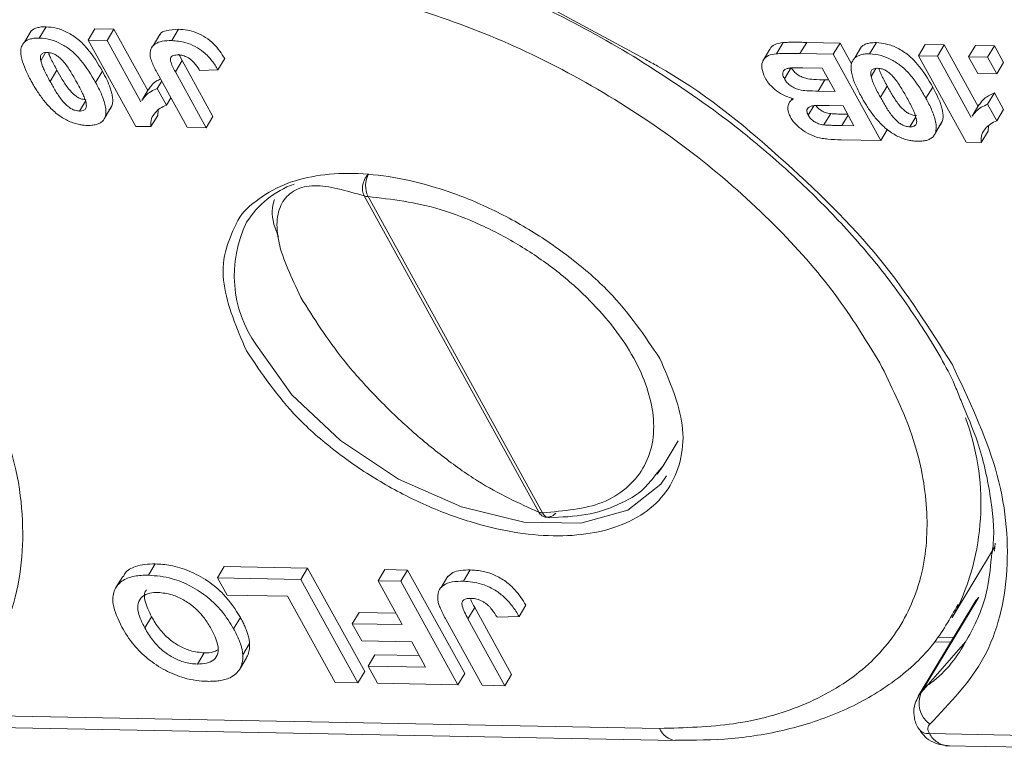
# Model space of a CAD drawing. Header units: millimetres. Extents: x 2698 to 3057, y -367 to -114.
# Tile 49 of 63: x 2945 to 2955, y -177 to -170. Entities that reach past the tile are written whole.
import ezdxf

# ---------------------------------------------------------------- set-up
doc = ezdxf.new("R2010")
doc.units = ezdxf.units.MM

msp = doc.modelspace()

# ---------------------------------------------------------------- linework, layer by layer
at = {"color": 7, "linetype": 'Continuous', "lineweight": 15}
for p, q in [((2951.4093, -170.2429), (2950.2375, -169.6068)), ((2945.2969, -169.9562), (2945.2294, -170.068)), ((2945.376, -170.0281), (2945.4435, -169.9162)), ((2945.8624, -170.0482), (2945.9299, -169.9364)), ((2946.1183, -169.9399), (2945.9299, -169.9364)), ((2946.0508, -170.0518), (2946.1183, -169.9399)), ((2946.4554, -170.5505), (2946.1183, -169.9399)), ((2946.6935, -170.0532), (2946.7609, -169.9413)), ((2946.3361, -170.906), (2945.8624, -170.0482)), ((2945.8624, -170.0482), (2946.0508, -170.0518)), ((2946.0508, -170.0518), (2946.388, -170.6625)), ((2946.5749, -169.9938), (2946.5075, -170.1057)), ((2952.6454, -170.1389), (2952.5779, -170.2508)), ((2952.7095, -170.1843), (2952.777, -170.0724)), ((2953.0112, -170.0711), (2952.9437, -170.183)), ((2953.3428, -170.0774), (2953.0112, -170.0711)), ((2953.2753, -170.1893), (2953.3428, -170.0774)), ((2953.4572, -170.2846), (2953.3428, -170.0774)), ((2953.5575, -170.1133), (2953.49, -170.2252)), ((2953.6366, -170.1853), (2953.7041, -170.0734)), ((2954.123, -170.2054), (2954.1905, -170.0935)), ((2954.3789, -170.0971), (2954.1905, -170.0935)), ((2954.3114, -170.209), (2954.3789, -170.0971)), ((2954.7161, -170.7077), (2954.3789, -170.0971)), ((2954.6223, -170.2149), (2954.6897, -170.103)), ((2954.8781, -170.1066), (2954.6897, -170.103)), ((2954.8106, -170.2185), (2954.8781, -170.1066)), ((2954.9692, -170.2716), (2954.8781, -170.1066)), ((2945.3905, -170.2531), (2945.439, -170.1728)), ((2946.7297, -170.3641), (2946.7971, -170.2523)), ((2946.7971, -170.2523), (2946.7652, -170.1884)), ((2947.1037, -170.8074), (2946.7971, -170.2523)), ((2947.154, -170.3448), (2947.2214, -170.233)), ((2953.2753, -170.1893), (2952.9437, -170.183)), ((2953.2753, -170.1893), (2953.749, -171.047)), ((2954.5967, -171.0632), (2954.123, -170.2054)), ((2954.123, -170.2054), (2954.3114, -170.209)), ((2954.3114, -170.209), (2954.6486, -170.8196)), ((2954.6223, -170.2149), (2954.8106, -170.2185)), ((2954.7133, -170.3798), (2954.6223, -170.2149)), ((2954.8106, -170.2185), (2954.9017, -170.3834)), ((2945.4838, -170.4596), (2945.5513, -170.3478)), ((2947.154, -170.3448), (2946.9716, -170.3522)), ((2952.7888, -170.4333), (2952.8562, -170.3215)), ((2952.9736, -170.325), (2953.1659, -170.3286)), ((2953.1659, -170.3286), (2953.2934, -170.5596)), ((2953.6512, -170.4103), (2953.6996, -170.33)), ((2954.9017, -170.3834), (2954.9692, -170.2716)), ((2946.0043, -170.3581), (2945.9369, -170.4699)), ((2946.8478, -170.9157), (2946.5493, -170.375)), ((2946.7297, -170.3641), (2947.0362, -170.9193)), ((2953.1256, -170.5564), (2953.1931, -170.4445)), ((2953.2303, -170.4452), (2953.1931, -170.4445)), ((2954.9017, -170.3834), (2954.7133, -170.3798)), ((2946.4643, -170.5359), (2946.3968, -170.6477)), ((2946.5505, -170.5292), (2946.5943, -170.4566)), ((2946.5505, -170.5292), (2946.6416, -170.6942)), ((2953.7444, -170.6168), (2953.8119, -170.5049)), ((2954.2649, -170.5152), (2954.1975, -170.6271)), ((2946.6416, -170.6942), (2946.6854, -170.6216)), ((2952.8666, -170.6272), (2952.845, -170.6631)), ((2953.2934, -170.5596), (2953.1256, -170.5564)), ((2954.8112, -170.6864), (2954.8786, -170.5745)), ((2954.9697, -170.7395), (2954.8786, -170.5745)), ((2945.7768, -170.7539), (2945.836, -170.6556)), ((2946.0309, -170.814), (2946.0984, -170.7021)), ((2946.5546, -170.797), (2946.5605, -170.7427)), ((2952.8344, -170.6806), (2952.831, -170.6862)), ((2953.0259, -170.7952), (2953.083, -170.7005)), ((2953.236, -170.6999), (2953.3724, -170.7025)), ((2953.3724, -170.7025), (2953.4817, -170.9005)), ((2954.7249, -170.693), (2954.6574, -170.8049)), ((2954.8112, -170.6864), (2954.9022, -170.8513)), ((2954.9022, -170.8513), (2954.9697, -170.7395)), ((2946.5546, -170.797), (2946.4872, -170.9089)), ((2947.0362, -170.9193), (2947.1037, -170.8074)), ((2953.1828, -170.8919), (2953.2502, -170.78)), ((2953.3622, -170.8982), (2953.4239, -170.7959)), ((2954.0374, -170.9111), (2954.0966, -170.8128)), ((2946.3361, -170.906), (2946.4872, -170.9089)), ((2947.0362, -170.9193), (2946.8478, -170.9157)), ((2953.4817, -170.9005), (2953.3622, -170.8982)), ((2953.749, -171.047), (2953.8165, -170.9352)), ((2954.2915, -170.9711), (2954.359, -170.8593)), ((2954.8153, -170.9542), (2954.8211, -170.8999)), ((2954.8153, -170.9542), (2954.7478, -171.066)), ((2953.749, -171.047), (2953.3544, -171.0395)), ((2954.5967, -171.0632), (2954.7478, -171.066)), ((2948.6086, -171.5975), (2950.3453, -174.7424)), ((2948.647, -171.6042), (2950.3836, -174.7491)), ((2951.5821, -174.2833), (2951.7332, -174.0328)), ((2951.5106, -174.3674), (2951.5821, -174.2833)), ((2951.5821, -174.2833), (2951.5245, -174.3663)), ((2954.8864, -175.0497), (2954.8807, -175.1287)), ((2954.4578, -175.7888), (2954.878, -175.0921)), ((2946.4619, -175.3689), (2946.5294, -175.257)), ((2947.1491, -175.395), (2947.2165, -175.2831)), ((2948.0454, -175.2989), (2947.2165, -175.2831)), ((2947.9779, -175.4108), (2948.0454, -175.2989)), ((2948.6138, -176.3282), (2948.0454, -175.2989)), ((2948.7465, -175.4254), (2948.814, -175.3135)), ((2949.0401, -175.3178), (2948.814, -175.3135)), ((2948.9726, -175.4297), (2949.0401, -175.3178)), ((2949.6085, -176.3471), (2949.0401, -175.3178)), ((2949.5969, -175.4285), (2949.6643, -175.3166)), ((2946.2063, -175.3812), (2946.1389, -175.493)), ((2947.1491, -175.395), (2947.9779, -175.4108)), ((2947.2438, -175.5665), (2947.1491, -175.395)), ((2947.9779, -175.4108), (2948.5463, -176.4401)), ((2948.7465, -175.4254), (2948.9726, -175.4297)), ((2948.987, -175.8609), (2948.7465, -175.4254)), ((2948.9726, -175.4297), (2949.541, -176.459)), ((2949.4411, -175.3796), (2949.3737, -175.4915)), ((2947.8466, -175.578), (2947.2438, -175.5665)), ((2948.3203, -176.4358), (2947.8466, -175.578)), ((2954.6942, -175.6216), (2954.1207, -176.5724)), ((2954.1512, -176.5373), (2954.7246, -175.5865)), ((2954.7246, -175.5865), (2954.6942, -175.6216)), ((2949.6403, -175.8017), (2949.7078, -175.6898)), ((2950.0757, -176.356), (2949.7078, -175.6898)), ((2950.1494, -175.7785), (2950.2169, -175.6667)), ((2954.5187, -175.6798), (2954.4578, -175.7888)), ((2946.4255, -175.8939), (2946.4929, -175.7821)), ((2947.3093, -175.9012), (2947.3767, -175.7893)), ((2948.4897, -175.8514), (2948.5572, -175.7395)), ((2948.9239, -175.7465), (2948.5572, -175.7395)), ((2949.7821, -176.4636), (2949.4238, -175.8147)), ((2949.6403, -175.8017), (2950.0082, -176.4679)), ((2950.1494, -175.7785), (2949.9307, -175.7874)), ((2948.5844, -176.023), (2948.4897, -175.8514)), ((2948.4897, -175.8514), (2948.987, -175.8609)), ((2949.0817, -176.0324), (2948.5844, -176.023)), ((2949.2202, -176.2831), (2949.0817, -176.0324)), ((2954.2818, -176.0304), (2954.4457, -176.0336)), ((2954.4737, -175.9872), (2954.3112, -175.9841)), ((2947.4012, -176.1618), (2947.4687, -176.05)), ((2946.9506, -176.253), (2947.0181, -176.1412)), ((2947.3701, -176.3022), (2947.4376, -176.1903)), ((2948.6475, -176.2722), (2948.715, -176.1604)), ((2949.1571, -176.1688), (2948.715, -176.1604)), ((2948.7422, -176.4438), (2948.6475, -176.2722)), ((2948.6475, -176.2722), (2949.2202, -176.2831)), ((2948.5463, -176.4401), (2948.6138, -176.3282)), ((2949.541, -176.459), (2949.6085, -176.3471)), ((2950.0082, -176.4679), (2950.0757, -176.356)), ((2948.5463, -176.4401), (2948.3203, -176.4358)), ((2949.541, -176.459), (2948.7422, -176.4438)), ((2950.0082, -176.4679), (2949.7821, -176.4636)), ((2951.5463, -176.8933), (2944.4355, -176.758)), ((2944.5946, -176.8782), (2951.7073, -177.0135)), ((2961.3422, -177.0796), (2954.2314, -176.9443)), ((2954.3906, -177.0646), (2961.5033, -177.1999))]:
    msp.add_line(p, q, dxfattribs=at)
at = {"color": 7, "linetype": 'Continuous', "lineweight": 15, "flags": 128}
for points in [[(2951.6165, -174.3811), (2951.5597, -174.4633), (2951.231, -174.7226), (2950.7643, -174.8521), (2950.1973, -174.8413), (2949.5761, -174.6911), (2948.951, -174.4136), (2948.3726, -174.0314), (2947.8877, -173.5754), (2947.5357, -173.0825)], [(2954.5958, -176.0246), (2954.5913, -176.0322), (2954.1512, -176.5373)], [(2954.1203, -176.5731), (2954.1308, -176.5579), (2954.1512, -176.5373)]]:
    msp.add_lwpolyline(points, dxfattribs=at)
at = {"color": 7, "linetype": 'Continuous', "lineweight": 15}
for centre, radius, start, end in [((2948.8711, -171.4969), 0.2485, 151.4259, 205.59312), ((2948.2346, -172.3664), 0.9437, 109.96593, 147.54679), ((2948.6475, -171.4884), 0.1159, 250.39114, 269.73847), ((2948.5225, -172.3887), 1.2063, 154.00347, 215.10897), ((2952.3049, -174.6558), 2.4392, 335.17596, 20.45373), ((2950.3841, -174.6333), 0.1159, 250.39114, 269.73847), ((2950.4559, -174.7193), 0.0782, 202.41862, 265.263), ((2954.379, -176.6429), 0.2511, 155.14041, 235.61633), ((2951.7318, -176.8132), 0.202, 203.35098, 262.47851), ((2954.2219, -176.8239), 0.1208, 214.72465, 274.52203)]:
    msp.add_arc(centre, radius, start, end, dxfattribs=at)
for points, knots in [([(2947.4413, -169.4593), (2947.7068, -169.4763), (2948.2539, -169.5113), (2949.1592, -169.7331), (2950.1094, -170.0905), (2951.055, -170.5869), (2951.9353, -171.1917), (2952.6948, -171.8653), (2953.3135, -172.5625), (2953.5997, -173.0301), (2953.7387, -173.257)], [0, 0, 0, 0, 0.116516, 0.240011, 0.368641, 0.5, 0.631359, 0.759989, 0.883484, 1, 1, 1, 1]), ([(2950.2387, -169.6614), (2950.3002, -169.6882), (2950.6564, -169.8434), (2950.9999, -170.0429), (2951.2841, -170.2079)], [0, 0, 0, 0, 0.172587, 1, 1, 1, 1]), ([(2945.4435, -169.9162), (2945.4327, -169.9163), (2945.4111, -169.9163), (2945.3765, -169.92), (2945.341, -169.9288), (2945.3129, -169.9416), (2945.3014, -169.9533), (2945.2979, -169.9569)], [0, 0, 0, 0, 0.181274, 0.363619, 0.620318, 0.884712, 1, 1, 1, 1]), ([(2946.0043, -170.3581), (2945.9591, -170.2809), (2945.8956, -170.1726), (2945.7671, -170.0395), (2945.6588, -169.9691), (2945.5444, -169.9244), (2945.477, -169.9189), (2945.4435, -169.9162)], [0, 0, 0, 0, 0.392565, 0.550331, 0.709672, 0.855834, 1, 1, 1, 1]), ([(2946.7609, -169.9413), (2946.719, -169.9434), (2946.6481, -169.9469), (2946.5877, -169.9722), (2946.5771, -169.9929), (2946.5762, -169.9945)], [0, 0, 0, 0, 0.571961, 0.966852, 1, 1, 1, 1]), ([(2947.2214, -170.233), (2947.1893, -170.182), (2947.1414, -170.1061), (2947.0324, -170.0188), (2946.9403, -169.9722), (2946.8466, -169.9462), (2946.7899, -169.9429), (2946.7609, -169.9413)], [0, 0, 0, 0, 0.338888, 0.504857, 0.671216, 0.832562, 1, 1, 1, 1]), ([(2945.2008, -170.111), (2945.2058, -170.1002), (2945.2161, -170.0783), (2945.2441, -170.0545), (2945.2797, -170.0383), (2945.3153, -170.0309), (2945.3481, -170.0281), (2945.3667, -170.0281), (2945.376, -170.0281)], [0, 0, 0, 0, 0.198198, 0.402912, 0.587132, 0.777233, 0.888271, 1, 1, 1, 1]), ([(2945.376, -170.0281), (2945.4143, -170.0315), (2945.4847, -170.0378), (2945.5956, -170.0842), (2945.7011, -170.1524), (2945.8282, -170.2843), (2945.8928, -170.3948), (2945.9369, -170.4699)], [0, 0, 0, 0, 0.163658, 0.30077, 0.437488, 0.617131, 1, 1, 1, 1]), ([(2946.4806, -170.2123), (2946.4798, -170.1869), (2946.4782, -170.136), (2946.5234, -170.0833), (2946.598, -170.0552), (2946.6606, -170.0539), (2946.6935, -170.0532)], [0, 0, 0, 0, 0.250131, 0.500424, 0.737579, 1, 1, 1, 1]), ([(2946.6935, -170.0532), (2946.7395, -170.0568), (2946.8146, -170.0628), (2946.928, -170.109), (2947.0205, -170.1714), (2947.0987, -170.2537), (2947.1354, -170.3142), (2947.154, -170.3448)], [0, 0, 0, 0, 0.260797, 0.425867, 0.59129, 0.792805, 1, 1, 1, 1]), ([(2945.2954, -170.456), (2945.2753, -170.4179), (2945.2365, -170.344), (2945.1978, -170.2363), (2945.1872, -170.1576), (2945.1981, -170.1201), (2945.2008, -170.111)], [0, 0, 0, 0, 0.315332, 0.60954, 0.905311, 1, 1, 1, 1]), ([(2952.777, -170.0724), (2952.7468, -170.0776), (2952.6925, -170.0869), (2952.6524, -170.1169), (2952.647, -170.1378), (2952.6465, -170.1395)], [0, 0, 0, 0, 0.533965, 0.961963, 1, 1, 1, 1]), ([(2953.0112, -170.0711), (2952.9895, -170.0708), (2952.9462, -170.0704), (2952.8853, -170.07), (2952.8286, -170.0703), (2952.7942, -170.0717), (2952.777, -170.0724)], [0, 0, 0, 0, 0.274885, 0.549769, 0.774808, 1, 1, 1, 1]), ([(2953.7041, -170.0734), (2953.6933, -170.0734), (2953.6717, -170.0735), (2953.6371, -170.0772), (2953.6016, -170.086), (2953.5735, -170.0987), (2953.562, -170.1105), (2953.5585, -170.1141)], [0, 0, 0, 0, 0.181274, 0.363619, 0.620318, 0.884712, 1, 1, 1, 1]), ([(2954.2649, -170.5152), (2954.2197, -170.438), (2954.1563, -170.3298), (2954.0277, -170.1967), (2953.9195, -170.1263), (2953.805, -170.0816), (2953.7376, -170.0761), (2953.7041, -170.0734)], [0, 0, 0, 0, 0.392565, 0.550331, 0.709672, 0.855834, 1, 1, 1, 1]), ([(2945.3905, -170.2531), (2945.3886, -170.242), (2945.3848, -170.2197), (2945.392, -170.1911), (2945.4159, -170.1751), (2945.4393, -170.1713), (2945.4526, -170.1711), (2945.4549, -170.1711)], [0, 0, 0, 0, 0.254136, 0.511473, 0.743296, 0.955163, 1, 1, 1, 1]), ([(2945.4549, -170.1711), (2945.4699, -170.1726), (2945.4961, -170.1753), (2945.5365, -170.1918), (2945.5793, -170.2223), (2945.6359, -170.2804), (2945.6913, -170.3655), (2945.7286, -170.4314), (2945.7475, -170.4646)], [0, 0, 0, 0, 0.107873, 0.187625, 0.267851, 0.429991, 0.712205, 1, 1, 1, 1]), ([(2945.5513, -170.3478), (2945.5409, -170.3287), (2945.5255, -170.3001), (2945.5059, -170.262), (2945.4896, -170.2275), (2945.4754, -170.1976), (2945.4695, -170.1779), (2945.4681, -170.1732)], [0, 0, 0, 0, 0.325963, 0.488942, 0.65201, 0.918431, 1, 1, 1, 1]), ([(2946.5493, -170.375), (2946.5441, -170.3655), (2946.5338, -170.3464), (2946.5196, -170.3185), (2946.5067, -170.2912), (2946.4961, -170.2648), (2946.4861, -170.2382), (2946.4824, -170.221), (2946.4806, -170.2123)], [0, 0, 0, 0, 0.17356, 0.347204, 0.509111, 0.671402, 0.835171, 1, 1, 1, 1]), ([(2946.7603, -170.1959), (2946.744, -170.1963), (2946.7176, -170.197), (2946.6907, -170.21), (2946.6783, -170.2302), (2946.6856, -170.2824), (2946.7105, -170.3285), (2946.7297, -170.3641)], [0, 0, 0, 0, 0.18477, 0.299721, 0.415218, 0.548197, 1, 1, 1, 1]), ([(2946.8872, -170.2451), (2946.88, -170.2396), (2946.8653, -170.2285), (2946.8414, -170.2149), (2946.8168, -170.2051), (2946.7951, -170.1994), (2946.7761, -170.1965), (2946.7656, -170.1961), (2946.7603, -170.1959)], [0, 0, 0, 0, 0.186791, 0.379199, 0.55517, 0.738578, 0.868367, 1, 1, 1, 1]), ([(2946.9716, -170.3522), (2946.9676, -170.3456), (2946.9596, -170.3324), (2946.947, -170.3134), (2946.934, -170.2954), (2946.9206, -170.2783), (2946.9055, -170.2611), (2946.8933, -170.2505), (2946.8872, -170.2451)], [0, 0, 0, 0, 0.180506, 0.361241, 0.518043, 0.675328, 0.83608, 1, 1, 1, 1]), ([(2951.2841, -170.2079), (2951.5728, -170.393), (2951.9776, -170.6525), (2952.5247, -171.0832), (2952.9603, -171.4638), (2953.4253, -171.9358), (2953.8501, -172.4411), (2954.2123, -172.971), (2954.4494, -173.3802), (2954.5351, -173.6035), (2954.5533, -173.6511)], [0, 0, 0, 0, 0.194698, 0.272959, 0.401743, 0.533437, 0.672592, 0.815431, 0.960656, 1, 1, 1, 1]), ([(2954.457, -173.2707), (2954.2353, -172.9179), (2953.785, -172.2014), (2952.756, -171.1961), (2951.933, -170.5236), (2951.4488, -170.2641), (2951.4093, -170.2429)], [0, 0, 0, 0, 0.317086, 0.644037, 0.970988, 1, 1, 1, 1]), ([(2952.5963, -170.4224), (2952.5828, -170.3899), (2952.5562, -170.3259), (2952.5707, -170.2473), (2952.6243, -170.1969), (2952.6813, -170.1884), (2952.7095, -170.1843)], [0, 0, 0, 0, 0.273543, 0.538525, 0.771893, 1, 1, 1, 1]), ([(2952.7095, -170.1843), (2952.7199, -170.1837), (2952.7408, -170.1827), (2952.7836, -170.1822), (2952.8334, -170.182), (2952.8904, -170.1823), (2952.9259, -170.1827), (2952.9437, -170.183)], [0, 0, 0, 0, 0.137451, 0.275017, 0.549913, 0.774954, 1, 1, 1, 1]), ([(2953.4614, -170.2681), (2953.4665, -170.2573), (2953.4767, -170.2354), (2953.5047, -170.2117), (2953.5403, -170.1954), (2953.5759, -170.1881), (2953.6087, -170.1853), (2953.6273, -170.1853), (2953.6366, -170.1853)], [0, 0, 0, 0, 0.1981983, 0.4029116, 0.5871323, 0.777233, 0.8882708, 1, 1, 1, 1]), ([(2953.6366, -170.1853), (2953.6749, -170.1887), (2953.7453, -170.1949), (2953.8562, -170.2414), (2953.9618, -170.3096), (2954.0535, -170.4051), (2954.1326, -170.5143), (2954.1757, -170.5893), (2954.1975, -170.6271)], [0, 0, 0, 0, 0.163542, 0.300556, 0.437178, 0.616694, 0.806563, 1, 1, 1, 1]), ([(2945.4838, -170.4596), (2945.4735, -170.4406), (2945.458, -170.412), (2945.4385, -170.3739), (2945.422, -170.3394), (2945.4036, -170.2987), (2945.3949, -170.2684), (2945.3905, -170.2531)], [0, 0, 0, 0, 0.274633, 0.411949, 0.549338, 0.773806, 1, 1, 1, 1]), ([(2945.8442, -170.642), (2945.8296, -170.6405), (2945.8038, -170.6379), (2945.7636, -170.6214), (2945.7151, -170.5876), (2945.6582, -170.5258), (2945.6037, -170.4408), (2945.5688, -170.3789), (2945.5513, -170.3478)], [0, 0, 0, 0, 0.104756, 0.185457, 0.266418, 0.46589, 0.731119, 1, 1, 1, 1]), ([(2952.7888, -170.4333), (2952.7815, -170.4176), (2952.7692, -170.3911), (2952.7752, -170.3596), (2952.7935, -170.3396), (2952.8158, -170.3308), (2952.8306, -170.3282), (2952.8339, -170.3276)], [0, 0, 0, 0, 0.301028, 0.508382, 0.71537, 0.936658, 1, 1, 1, 1]), ([(2952.8339, -170.3276), (2952.8449, -170.3265), (2952.8671, -170.3245), (2952.9023, -170.3242), (2952.9377, -170.3243), (2952.9616, -170.3248), (2952.9736, -170.325)], [0, 0, 0, 0, 0.248437, 0.498224, 0.749082, 1, 1, 1, 1]), ([(2953.1931, -170.4445), (2953.1561, -170.4434), (2953.0941, -170.4415), (2953.0144, -170.4344), (2952.9542, -170.4133), (2952.9105, -170.3865), (2952.8765, -170.3542), (2952.8629, -170.3323), (2952.8562, -170.3215)], [0, 0, 0, 0, 0.320671, 0.537349, 0.660051, 0.783678, 0.893223, 1, 1, 1, 1]), ([(2953.556, -170.6132), (2953.536, -170.575), (2953.4972, -170.5012), (2953.4584, -170.3934), (2953.4478, -170.3147), (2953.4587, -170.2772), (2953.4614, -170.2681)], [0, 0, 0, 0, 0.315332, 0.60954, 0.905311, 1, 1, 1, 1]), ([(2953.6512, -170.4103), (2953.6493, -170.3992), (2953.6454, -170.3768), (2953.6526, -170.3483), (2953.6765, -170.3323), (2953.6999, -170.3285), (2953.7132, -170.3282), (2953.7155, -170.3282)], [0, 0, 0, 0, 0.254136, 0.511473, 0.743296, 0.955163, 1, 1, 1, 1]), ([(2953.7155, -170.3282), (2953.7306, -170.3298), (2953.7567, -170.3324), (2953.7971, -170.3489), (2953.8399, -170.3794), (2953.8965, -170.4375), (2953.9519, -170.5227), (2953.9893, -170.5885), (2954.0081, -170.6218)], [0, 0, 0, 0, 0.107873, 0.187625, 0.267851, 0.429991, 0.712205, 1, 1, 1, 1]), ([(2953.8119, -170.5049), (2953.8016, -170.4859), (2953.7861, -170.4573), (2953.7665, -170.4192), (2953.7502, -170.3847), (2953.736, -170.3548), (2953.7301, -170.335), (2953.7287, -170.3304)], [0, 0, 0, 0, 0.3259625, 0.4889424, 0.6520097, 0.9184308, 1, 1, 1, 1]), ([(2946.0984, -170.7021), (2946.1019, -170.6886), (2946.1091, -170.6612), (2946.106, -170.6155), (2946.0962, -170.569), (2946.0783, -170.5114), (2946.0485, -170.4409), (2946.0191, -170.3858), (2946.0043, -170.3581)], [0, 0, 0, 0, 0.139146, 0.281957, 0.412162, 0.543334, 0.77068, 1, 1, 1, 1]), ([(2946.5827, -170.4355), (2946.5679, -170.4425), (2946.5323, -170.4592), (2946.4933, -170.494), (2946.4738, -170.5239), (2946.4654, -170.5366)], [0, 0, 0, 0, 0.288949, 0.697339, 1, 1, 1, 1]), ([(2952.8811, -170.6328), (2952.8436, -170.6207), (2952.7776, -170.5994), (2952.6911, -170.5398), (2952.6321, -170.4805), (2952.6074, -170.4403), (2952.5963, -170.4224)], [0, 0, 0, 0, 0.318996, 0.561475, 0.803648, 1, 1, 1, 1]), ([(2953.1256, -170.5564), (2953.0886, -170.5552), (2953.0266, -170.5533), (2952.9469, -170.5463), (2952.8867, -170.5251), (2952.8431, -170.4983), (2952.809, -170.4661), (2952.7954, -170.4441), (2952.7888, -170.4333)], [0, 0, 0, 0, 0.320671, 0.537349, 0.660051, 0.783678, 0.893223, 1, 1, 1, 1]), ([(2953.7444, -170.6168), (2953.7341, -170.5977), (2953.7186, -170.5691), (2953.6991, -170.5311), (2953.6826, -170.4965), (2953.6642, -170.4559), (2953.6555, -170.4255), (2953.6512, -170.4103)], [0, 0, 0, 0, 0.274633, 0.411949, 0.549338, 0.773806, 1, 1, 1, 1]), ([(2945.5829, -170.8044), (2945.5646, -170.7908), (2945.5275, -170.7633), (2945.4673, -170.7045), (2945.4045, -170.6295), (2945.3542, -170.5559), (2945.319, -170.4978), (2945.3033, -170.47), (2945.2954, -170.456)], [0, 0, 0, 0, 0.135635, 0.2748349, 0.5195262, 0.7698916, 0.8848781, 1, 1, 1, 1]), ([(2945.7768, -170.7539), (2945.7622, -170.7524), (2945.7363, -170.7498), (2945.6961, -170.7333), (2945.6477, -170.6994), (2945.5907, -170.6376), (2945.5363, -170.5526), (2945.5014, -170.4908), (2945.4838, -170.4596)], [0, 0, 0, 0, 0.104756, 0.185457, 0.266418, 0.46589, 0.731119, 1, 1, 1, 1]), ([(2945.7475, -170.4646), (2945.7579, -170.4837), (2945.7733, -170.5123), (2945.7928, -170.5504), (2945.8094, -170.585), (2945.8279, -170.6259), (2945.8367, -170.6565), (2945.8411, -170.6718)], [0, 0, 0, 0, 0.273739, 0.410607, 0.547546, 0.772914, 1, 1, 1, 1]), ([(2945.9369, -170.4699), (2945.9471, -170.489), (2945.9676, -170.5272), (2945.9947, -170.585), (2946.0178, -170.6434), (2946.0345, -170.7024), (2946.0431, -170.7615), (2946.035, -170.7963), (2946.0309, -170.814)], [0, 0, 0, 0, 0.157873, 0.316094, 0.480864, 0.646911, 0.820617, 1, 1, 1, 1]), ([(2946.3985, -170.6488), (2946.4103, -170.6313), (2946.4335, -170.5968), (2946.4862, -170.5574), (2946.529, -170.5387), (2946.5505, -170.5292)], [0, 0, 0, 0, 0.338737, 0.666225, 1, 1, 1, 1]), ([(2954.1049, -170.7992), (2954.0903, -170.7977), (2954.0644, -170.7951), (2954.0242, -170.7786), (2953.9758, -170.7447), (2953.9188, -170.6829), (2953.8644, -170.5979), (2953.8294, -170.5361), (2953.8119, -170.5049)], [0, 0, 0, 0, 0.104756, 0.185457, 0.266418, 0.46589, 0.731119, 1, 1, 1, 1]), ([(2954.359, -170.8593), (2954.3625, -170.8457), (2954.3697, -170.8183), (2954.3666, -170.7726), (2954.3568, -170.7261), (2954.3389, -170.6686), (2954.3091, -170.5981), (2954.2797, -170.5429), (2954.2649, -170.5152)], [0, 0, 0, 0, 0.139146, 0.281957, 0.412162, 0.543334, 0.77068, 1, 1, 1, 1]), ([(2952.8512, -170.8164), (2952.8445, -170.8031), (2952.831, -170.776), (2952.8232, -170.7378), (2952.8248, -170.7029), (2952.8351, -170.6734), (2952.8535, -170.6491), (2952.8718, -170.6383), (2952.8811, -170.6328)], [0, 0, 0, 0, 0.172399, 0.350207, 0.5159, 0.687534, 0.840974, 1, 1, 1, 1]), ([(2953.8436, -170.9616), (2953.8252, -170.948), (2953.7881, -170.9205), (2953.728, -170.8617), (2953.6651, -170.7867), (2953.6148, -170.7131), (2953.5796, -170.655), (2953.5639, -170.6271), (2953.556, -170.6132)], [0, 0, 0, 0, 0.135635, 0.274835, 0.519526, 0.769892, 0.884878, 1, 1, 1, 1]), ([(2954.0374, -170.9111), (2954.0228, -170.9096), (2953.9969, -170.9069), (2953.9567, -170.8905), (2953.9083, -170.8566), (2953.8514, -170.7948), (2953.7969, -170.7098), (2953.762, -170.6479), (2953.7444, -170.6168)], [0, 0, 0, 0, 0.104756, 0.185457, 0.266418, 0.46589, 0.731119, 1, 1, 1, 1]), ([(2954.0081, -170.6218), (2954.0185, -170.6409), (2954.034, -170.6694), (2954.0534, -170.7075), (2954.07, -170.7422), (2954.0885, -170.7831), (2954.0973, -170.8136), (2954.1018, -170.829)], [0, 0, 0, 0, 0.273739, 0.410607, 0.547546, 0.772914, 1, 1, 1, 1]), ([(2954.1975, -170.6271), (2954.2077, -170.6462), (2954.2282, -170.6843), (2954.2553, -170.7422), (2954.2784, -170.8006), (2954.2951, -170.8596), (2954.3037, -170.9186), (2954.2956, -170.9535), (2954.2915, -170.9711)], [0, 0, 0, 0, 0.157873, 0.316094, 0.480864, 0.646911, 0.820617, 1, 1, 1, 1]), ([(2954.8786, -170.5745), (2954.8514, -170.5869), (2954.8031, -170.6089), (2954.7538, -170.651), (2954.7343, -170.681), (2954.7261, -170.6938)], [0, 0, 0, 0, 0.425743, 0.755566, 1, 1, 1, 1]), ([(2945.8411, -170.6718), (2945.843, -170.6829), (2945.8469, -170.7053), (2945.8397, -170.7339), (2945.8155, -170.7499), (2945.7921, -170.7536), (2945.7788, -170.7539), (2945.7768, -170.7539)], [0, 0, 0, 0, 0.2545705, 0.512358, 0.744117, 0.9599312, 1, 1, 1, 1]), ([(2946.0687, -170.7443), (2946.0735, -170.7403), (2946.0871, -170.7287), (2946.0939, -170.7126), (2946.0984, -170.7021)], [0, 0, 0, 0, 0.346608, 1, 1, 1, 1]), ([(2946.6416, -170.6942), (2946.6199, -170.7039), (2946.5758, -170.7236), (2946.5271, -170.7701), (2946.4854, -170.8272), (2946.4866, -170.881), (2946.4872, -170.9089)], [0, 0, 0, 0, 0.231991, 0.470608, 0.725524, 1, 1, 1, 1]), ([(2953.0259, -170.7952), (2953.0197, -170.7812), (2953.0091, -170.7576), (2953.0163, -170.7303), (2953.0341, -170.7128), (2953.0591, -170.7033), (2953.0786, -170.701), (2953.0867, -170.7)], [0, 0, 0, 0, 0.268432, 0.453803, 0.638696, 0.851003, 1, 1, 1, 1]), ([(2953.0867, -170.7), (2953.0972, -170.6996), (2953.1183, -170.6988), (2953.1539, -170.6987), (2953.1932, -170.6992), (2953.2217, -170.6997), (2953.236, -170.6999)], [0, 0, 0, 0, 0.216455, 0.433233, 0.716605, 1, 1, 1, 1]), ([(2953.2502, -170.78), (2953.232, -170.7771), (2953.202, -170.7723), (2953.1586, -170.752), (2953.1275, -170.7284), (2953.1099, -170.7098), (2953.1039, -170.7002), (2953.1035, -170.6995)], [0, 0, 0, 0, 0.341194, 0.559444, 0.778265, 0.983309, 1, 1, 1, 1]), ([(2954.6591, -170.806), (2954.6709, -170.7884), (2954.6941, -170.754), (2954.7468, -170.7145), (2954.7896, -170.6958), (2954.8112, -170.6864)], [0, 0, 0, 0, 0.338737, 0.6662245, 1, 1, 1, 1]), ([(2945.8557, -170.8969), (2945.8447, -170.8964), (2945.8226, -170.8956), (2945.783, -170.8904), (2945.7365, -170.88), (2945.684, -170.8615), (2945.6317, -170.8362), (2945.5994, -170.8151), (2945.5829, -170.8044)], [0, 0, 0, 0, 0.1283328, 0.2574326, 0.440518, 0.6291612, 0.8116088, 1, 1, 1, 1]), ([(2946.0309, -170.814), (2946.0258, -170.8248), (2946.0155, -170.8468), (2945.9874, -170.8704), (2945.9521, -170.8866), (2945.9167, -170.8939), (2945.884, -170.8968), (2945.8652, -170.8968), (2945.8557, -170.8969)], [0, 0, 0, 0, 0.1987876, 0.4041893, 0.5865566, 0.7745054, 0.8868914, 1, 1, 1, 1]), ([(2953.3544, -171.0395), (2953.3106, -171.0383), (2953.2493, -171.0365), (2953.1667, -171.0275), (2953.0981, -171.0112), (2953.0169, -170.9759), (2952.937, -170.9208), (2952.8808, -170.8649), (2952.8595, -170.8301), (2952.8512, -170.8164)], [0, 0, 0, 0, 0.2523398, 0.3530421, 0.4558678, 0.6131575, 0.7704603, 0.909852, 1, 1, 1, 1]), ([(2953.1828, -170.8919), (2953.1645, -170.889), (2953.1345, -170.8842), (2953.0912, -170.8638), (2953.0597, -170.8403), (2953.0383, -170.8163), (2953.0295, -170.8013), (2953.0259, -170.7952)], [0, 0, 0, 0, 0.3036135, 0.4978248, 0.6925446, 0.8750043, 1, 1, 1, 1]), ([(2953.4185, -170.7861), (2953.4113, -170.786), (2953.3933, -170.7857), (2953.3563, -170.7847), (2953.3172, -170.7837), (2953.2791, -170.7821), (2953.2599, -170.7807), (2953.2502, -170.78)], [0, 0, 0, 0, 0.129219, 0.325055, 0.662402, 0.831164, 1, 1, 1, 1]), ([(2954.1018, -170.829), (2954.1037, -170.8401), (2954.1075, -170.8625), (2954.1003, -170.8911), (2954.0762, -170.9071), (2954.0527, -170.9108), (2954.0395, -170.911), (2954.0374, -170.9111)], [0, 0, 0, 0, 0.25457, 0.512358, 0.744117, 0.959931, 1, 1, 1, 1]), ([(2953.3622, -170.8982), (2953.3513, -170.898), (2953.3295, -170.8976), (2953.2889, -170.8966), (2953.2497, -170.8956), (2953.2117, -170.8939), (2953.1924, -170.8926), (2953.1828, -170.8919)], [0, 0, 0, 0, 0.1836, 0.367206, 0.683485, 0.841708, 1, 1, 1, 1]), ([(2954.3293, -170.9015), (2954.3341, -170.8975), (2954.3477, -170.8859), (2954.3546, -170.8698), (2954.359, -170.8593)], [0, 0, 0, 0, 0.346608, 1, 1, 1, 1]), ([(2954.9022, -170.8513), (2954.8805, -170.861), (2954.8364, -170.8807), (2954.7877, -170.9272), (2954.746, -170.9844), (2954.7472, -171.0381), (2954.7478, -171.066)], [0, 0, 0, 0, 0.231991, 0.470608, 0.725524, 1, 1, 1, 1]), ([(2954.1163, -171.054), (2954.1053, -171.0536), (2954.0832, -171.0527), (2954.0437, -171.0475), (2953.9971, -171.0372), (2953.9446, -171.0186), (2953.8923, -170.9934), (2953.86, -170.9723), (2953.8436, -170.9616)], [0, 0, 0, 0, 0.128333, 0.257433, 0.440518, 0.629161, 0.811609, 1, 1, 1, 1]), ([(2954.2915, -170.9711), (2954.2865, -170.982), (2954.2761, -171.0039), (2954.2481, -171.0276), (2954.2128, -171.0438), (2954.1773, -171.0511), (2954.1446, -171.054), (2954.1258, -171.054), (2954.1163, -171.054)], [0, 0, 0, 0, 0.198788, 0.404189, 0.586557, 0.774505, 0.886891, 1, 1, 1, 1]), ([(2951.5509, -173.2154), (2951.3982, -172.9884), (2951.1625, -172.6379), (2950.6745, -172.2131), (2950.2506, -171.9219), (2949.7939, -171.6813), (2949.1944, -171.4549), (2948.4761, -171.3319), (2947.8748, -171.428), (2947.5254, -171.6416), (2947.3711, -171.783), (2947.3347, -171.8777), (2947.3342, -171.8792)], [0, 0, 0, 0, 0.159417, 0.246117, 0.332891, 0.419591, 0.506365, 0.665781, 0.825198, 0.911899, 0.998672, 1, 1, 1, 1]), ([(2948.6086, -171.5975), (2948.6022, -171.5816), (2948.5924, -171.5574), (2948.5913, -171.5176), (2948.5956, -171.4799), (2948.6086, -171.4418), (2948.6287, -171.405), (2948.6444, -171.3875), (2948.6529, -171.378)], [0, 0, 0, 0, 0.2410699, 0.3679884, 0.4998277, 0.704353, 0.8408879, 1, 1, 1, 1]), ([(2947.9777, -172.6077), (2947.8879, -172.4158), (2947.7487, -172.1182), (2947.733, -171.8207), (2947.7889, -171.6426), (2947.9159, -171.5294), (2948.159, -171.4668), (2948.4316, -171.5461), (2948.6086, -171.5975)], [0, 0, 0, 0, 0.233156, 0.361419, 0.49116, 0.622216, 0.75471, 1, 1, 1, 1]), ([(2948.647, -171.6042), (2948.8838, -171.6317), (2949.2492, -171.674), (2949.7717, -171.8793), (2950.1654, -172.0879), (2950.5331, -172.3414), (2950.9476, -172.7098), (2951.3327, -173.2113), (2951.4992, -173.7087), (2951.4869, -174.0689), (2951.3943, -174.3138), (2951.2251, -174.5116), (2950.9206, -174.7011), (2950.5948, -174.7302), (2950.3836, -174.7491)], [0, 0, 0, 0, 0.119804, 0.184934, 0.25, 0.315129, 0.380196, 0.5, 0.619804, 0.684934, 0.75, 0.815129, 0.880196, 1, 1, 1, 1]), ([(2947.7568, -172.0018), (2947.7445, -171.9723), (2947.6877, -171.8363), (2947.6884, -171.7165), (2947.7131, -171.6432), (2947.7169, -171.632)], [0, 0, 0, 0, 0.190072, 0.876606, 1, 1, 1, 1]), ([(2947.3342, -171.8792), (2947.2926, -171.9678), (2947.2088, -172.1464), (2947.1908, -172.5634), (2947.34, -172.9116), (2947.4366, -173.1371)], [0, 0, 0, 0, 0.257486, 0.519196, 1, 1, 1, 1]), ([(2950.3453, -174.7424), (2950.1474, -174.6533), (2949.8429, -174.5161), (2949.3857, -174.1909), (2949.0346, -173.8984), (2948.7014, -173.5744), (2948.311, -173.1364), (2948.1084, -172.815), (2947.9777, -172.6077)], [0, 0, 0, 0, 0.24529, 0.377665, 0.50884, 0.638465, 0.766844, 1, 1, 1, 1]), ([(2944.4413, -176.6638), (2944.6416, -176.455), (2945.0485, -176.0311), (2945.2565, -175.1479), (2945.1642, -174.1481), (2944.8271, -173.4353), (2944.6611, -173.0843)], [0, 0, 0, 0, 0.246171, 0.5, 0.753829, 1, 1, 1, 1]), ([(2947.4366, -173.1371), (2947.5893, -173.3642), (2947.8251, -173.7147), (2948.3131, -174.1395), (2948.7369, -174.4307), (2949.1937, -174.6713), (2949.793, -174.8975), (2950.5126, -175.0213), (2951.1093, -174.9226), (2951.4688, -174.7146), (2951.6667, -174.4866), (2951.7746, -174.2054), (2951.7988, -173.7904), (2951.6484, -173.4414), (2951.5509, -173.2154)], [0, 0, 0, 0, 0.1197215, 0.1848336, 0.25, 0.3151121, 0.3802785, 0.5, 0.6197215, 0.6848336, 0.75, 0.8151121, 0.8802785, 1, 1, 1, 1]), ([(2953.7387, -173.257), (2953.8501, -173.4835), (2954.0796, -173.9499), (2954.226, -174.6382), (2954.2022, -175.2969), (2953.9782, -175.8807), (2953.5665, -176.3512), (2952.9951, -176.6797), (2952.3181, -176.8714), (2951.7985, -176.8861), (2951.5463, -176.8933)], [0, 0, 0, 0, 0.116516, 0.240011, 0.368641, 0.5, 0.631359, 0.759989, 0.883484, 1, 1, 1, 1]), ([(2954.2372, -176.8501), (2954.4375, -176.6414), (2954.8445, -176.2175), (2955.0524, -175.3342), (2954.9601, -174.3344), (2954.623, -173.6217), (2954.457, -173.2707)], [0, 0, 0, 0, 0.246171, 0.5, 0.753829, 1, 1, 1, 1]), ([(2954.5533, -173.6511), (2954.6094, -173.7826), (2954.7431, -174.0962), (2954.8439, -174.5695), (2954.8869, -174.9554), (2954.8556, -175.148), (2954.8486, -175.1912)], [0, 0, 0, 0, 0.237514, 0.566312, 0.902812, 1, 1, 1, 1]), ([(2950.4495, -174.7973), (2950.5742, -174.7919), (2950.8245, -174.7811), (2951.1419, -174.6762), (2951.3793, -174.5395), (2951.4742, -174.4151), (2951.5106, -174.3674)], [0, 0, 0, 0, 0.274013, 0.550046, 0.82747, 1, 1, 1, 1]), ([(2950.5158, -174.7517), (2950.5066, -174.7598), (2950.4896, -174.7749), (2950.4575, -174.7901), (2950.4261, -174.7948), (2950.3978, -174.7892), (2950.3696, -174.7757), (2950.3549, -174.7556), (2950.3453, -174.7424)], [0, 0, 0, 0, 0.159136, 0.295678, 0.500172, 0.632027, 0.75895, 1, 1, 1, 1]), ([(2954.8486, -175.1912), (2954.8372, -175.3079), (2954.8086, -175.5995), (2954.6195, -176.0127), (2954.4061, -176.3317), (2954.2089, -176.4672), (2954.1751, -176.4904)], [0, 0, 0, 0, 0.219606, 0.548534, 0.922534, 1, 1, 1, 1]), ([(2946.5294, -175.257), (2946.4945, -175.2574), (2946.4238, -175.2583), (2946.3168, -175.2839), (2946.2366, -175.324), (2946.2174, -175.3727), (2946.2127, -175.3847)], [0, 0, 0, 0, 0.2449301, 0.4955216, 0.8754971, 1, 1, 1, 1]), ([(2947.3767, -175.7893), (2947.3274, -175.7113), (2947.2459, -175.5825), (2947.056, -175.4225), (2946.8703, -175.3213), (2946.6872, -175.2668), (2946.5799, -175.2601), (2946.5294, -175.257)], [0, 0, 0, 0, 0.286557, 0.472916, 0.659553, 0.83995, 1, 1, 1, 1]), ([(2949.6643, -175.3166), (2949.5995, -175.3182), (2949.5065, -175.3204), (2949.4586, -175.3676), (2949.4441, -175.3819)], [0, 0, 0, 0, 0.697351, 1, 1, 1, 1]), ([(2950.2169, -175.6667), (2950.1851, -175.6155), (2950.134, -175.5334), (2950.0195, -175.4294), (2949.9083, -175.3654), (2949.7843, -175.3246), (2949.7076, -175.3195), (2949.6643, -175.3166)], [0, 0, 0, 0, 0.28604, 0.458882, 0.632659, 0.793219, 1, 1, 1, 1]), ([(2946.1967, -175.8847), (2946.1598, -175.807), (2946.099, -175.6787), (2946.1115, -175.5212), (2946.1868, -175.4232), (2946.3119, -175.3728), (2946.4143, -175.3701), (2946.4619, -175.3689)], [0, 0, 0, 0, 0.285867, 0.472386, 0.659209, 0.841724, 1, 1, 1, 1]), ([(2946.4619, -175.3689), (2946.5391, -175.3753), (2946.6745, -175.3866), (2946.8851, -175.4725), (2947.0578, -175.587), (2947.2076, -175.7352), (2947.2735, -175.8427), (2947.3093, -175.9012)], [0, 0, 0, 0, 0.24017, 0.421217, 0.602249, 0.783608, 1, 1, 1, 1]), ([(2949.3414, -175.6195), (2949.3405, -175.5887), (2949.3386, -175.5273), (2949.3935, -175.4642), (2949.4829, -175.431), (2949.5577, -175.4293), (2949.5969, -175.4285)], [0, 0, 0, 0, 0.252615, 0.502607, 0.739519, 1, 1, 1, 1]), ([(2949.5969, -175.4285), (2949.6555, -175.4333), (2949.7487, -175.441), (2949.8869, -175.5004), (2949.9966, -175.5767), (2950.0864, -175.6739), (2950.1289, -175.7445), (2950.1494, -175.7785)], [0, 0, 0, 0, 0.275623, 0.438658, 0.601859, 0.808255, 1, 1, 1, 1]), ([(2946.4255, -175.8939), (2946.3995, -175.8417), (2946.3571, -175.7563), (2946.3526, -175.6473), (2946.3942, -175.5796), (2946.4676, -175.5435), (2946.5291, -175.5414), (2946.5571, -175.5404)], [0, 0, 0, 0, 0.299277, 0.48955, 0.681144, 0.854685, 1, 1, 1, 1]), ([(2946.4929, -175.7821), (2946.4681, -175.7305), (2946.4274, -175.6461), (2946.4158, -175.5526), (2946.4368, -175.5232), (2946.4423, -175.5157)], [0, 0, 0, 0, 0.538856, 0.881446, 1, 1, 1, 1]), ([(2946.5571, -175.5404), (2946.6039, -175.5452), (2946.6868, -175.5536), (2946.8138, -175.6117), (2946.9282, -175.6912), (2947.0213, -175.7937), (2947.0658, -175.8683), (2947.087, -175.9037)], [0, 0, 0, 0, 0.223725, 0.396484, 0.568818, 0.795185, 1, 1, 1, 1]), ([(2949.4238, -175.8147), (2949.4136, -175.7956), (2949.3982, -175.7671), (2949.3796, -175.729), (2949.3653, -175.6963), (2949.3507, -175.6594), (2949.3445, -175.6329), (2949.3414, -175.6195)], [0, 0, 0, 0, 0.2893179, 0.4339745, 0.5788177, 0.7885957, 1, 1, 1, 1]), ([(2949.677, -175.5998), (2949.6575, -175.6003), (2949.6259, -175.6011), (2949.5936, -175.6168), (2949.5786, -175.6409), (2949.5875, -175.7036), (2949.6173, -175.7589), (2949.6403, -175.8017)], [0, 0, 0, 0, 0.18477, 0.299721, 0.415218, 0.548197, 1, 1, 1, 1]), ([(2949.7078, -175.6898), (2949.6921, -175.6639), (2949.6761, -175.6374), (2949.6692, -175.6122), (2949.669, -175.6117)], [0, 0, 0, 0, 0.979968, 1, 1, 1, 1]), ([(2949.8294, -175.6588), (2949.8207, -175.6522), (2949.8031, -175.6389), (2949.7744, -175.6226), (2949.7449, -175.6108), (2949.7189, -175.604), (2949.6961, -175.6005), (2949.6834, -175.6), (2949.677, -175.5998)], [0, 0, 0, 0, 0.186791, 0.379199, 0.55517, 0.738578, 0.868367, 1, 1, 1, 1]), ([(2949.9307, -175.7874), (2949.9258, -175.7795), (2949.9162, -175.7636), (2949.9011, -175.7408), (2949.8855, -175.7192), (2949.8694, -175.6987), (2949.8513, -175.6781), (2949.8367, -175.6653), (2949.8294, -175.6588)], [0, 0, 0, 0, 0.180506, 0.361241, 0.518043, 0.675328, 0.83608, 1, 1, 1, 1]), ([(2951.7056, -177.01), (2951.8932, -177.0091), (2952.2928, -177.0072), (2952.8555, -176.9068), (2953.3959, -176.7254), (2953.8747, -176.4479), (2954.2706, -176.097), (2954.4386, -175.7995), (2954.5176, -175.6596)], [0, 0, 0, 0, 0.1482061, 0.3158546, 0.4862222, 0.6602289, 0.8403273, 1, 1, 1, 1]), ([(2947.0181, -176.1412), (2946.9718, -176.137), (2946.8912, -176.1298), (2946.7674, -176.0758), (2946.6586, -176.0017), (2946.5631, -175.8993), (2946.5172, -175.8226), (2946.4929, -175.7821)], [0, 0, 0, 0, 0.2242, 0.389741, 0.554961, 0.764875, 1, 1, 1, 1]), ([(2947.4687, -176.05), (2947.4673, -176.0354), (2947.4645, -176.0062), (2947.4529, -175.9618), (2947.4382, -175.9183), (2947.4204, -175.8757), (2947.4003, -175.8327), (2947.3846, -175.8038), (2947.3767, -175.7893)], [0, 0, 0, 0, 0.177142, 0.355616, 0.515392, 0.675779, 0.837698, 1, 1, 1, 1]), ([(2947.0482, -176.4246), (2947.0117, -176.4228), (2946.9378, -176.419), (2946.7966, -176.389), (2946.6277, -176.3214), (2946.4523, -176.2053), (2946.3007, -176.0544), (2946.2335, -175.9449), (2946.1967, -175.8847)], [0, 0, 0, 0, 0.115686, 0.234115, 0.41615, 0.598228, 0.779157, 1, 1, 1, 1]), ([(2946.9506, -176.253), (2946.9283, -176.2517), (2946.8831, -176.2492), (2946.7986, -176.23), (2946.7002, -176.188), (2946.6123, -176.1281), (2946.5494, -176.0683), (2946.4849, -175.9936), (2946.4497, -175.9346), (2946.4255, -175.8939)], [0, 0, 0, 0, 0.11085, 0.2248, 0.390073, 0.555025, 0.658681, 0.765256, 1, 1, 1, 1]), ([(2947.087, -175.9037), (2947.1132, -175.9565), (2947.1552, -176.0412), (2947.159, -176.148), (2947.1187, -176.2131), (2947.0453, -176.2497), (2946.9816, -176.252), (2946.9506, -176.253)], [0, 0, 0, 0, 0.303112, 0.485747, 0.669483, 0.839714, 1, 1, 1, 1]), ([(2947.3093, -175.9012), (2947.3195, -175.9202), (2947.3399, -175.9584), (2947.3625, -176.009), (2947.3785, -176.0526), (2947.3899, -176.0897), (2947.398, -176.1263), (2947.4002, -176.15), (2947.4012, -176.1618)], [0, 0, 0, 0, 0.213852, 0.428483, 0.569883, 0.711695, 0.855402, 1, 1, 1, 1]), ([(2947.1511, -176.1115), (2947.1373, -176.1197), (2947.1024, -176.1404), (2947.0499, -176.1409), (2947.0181, -176.1412)], [0, 0, 0, 0, 0.395476, 1, 1, 1, 1]), ([(2947.4361, -176.1894), (2947.4402, -176.183), (2947.4547, -176.1604), (2947.4643, -176.1238), (2947.4694, -176.0828), (2947.4689, -176.0609), (2947.4687, -176.05)], [0, 0, 0, 0, 0.1640999, 0.5761756, 0.7874488, 1, 1, 1, 1]), ([(2947.4012, -176.1618), (2947.4015, -176.1749), (2947.4019, -176.2012), (2947.396, -176.2376), (2947.3855, -176.2715), (2947.3668, -176.3109), (2947.3346, -176.3547), (2947.2942, -176.3774), (2947.2736, -176.3889)], [0, 0, 0, 0, 0.133073, 0.266997, 0.39515, 0.524204, 0.757496, 1, 1, 1, 1]), ([(2947.2736, -176.3889), (2947.2655, -176.3924), (2947.2493, -176.3992), (2947.2229, -176.4072), (2947.195, -176.4136), (2947.1576, -176.42), (2947.1092, -176.4248), (2947.0686, -176.4247), (2947.0482, -176.4246)], [0, 0, 0, 0, 0.128731, 0.257866, 0.386626, 0.515715, 0.756976, 1, 1, 1, 1]), ([(2954.1245, -176.5755), (2954.1114, -176.5972), (2954.0767, -176.6551), (2954.0753, -176.7674), (2954.0962, -176.8528), (2954.1217, -176.8898), (2954.1234, -176.8922)], [0, 0, 0, 0, 0.224488, 0.598272, 0.973269, 1, 1, 1, 1]), ([(2954.1397, -176.9141), (2954.1551, -176.9358), (2954.1894, -176.9846), (2954.2669, -177.0316), (2954.351, -177.0599), (2954.4051, -177.0636), (2954.4307, -177.0653)], [0, 0, 0, 0, 0.230528, 0.516791, 0.770961, 1, 1, 1, 1]), ([(2954.2314, -176.9443), (2954.227, -176.935), (2954.2181, -176.9162), (2954.2158, -176.8901), (2954.221, -176.8668), (2954.2318, -176.8557), (2954.2372, -176.8501)], [0, 0, 0, 0, 0.2492266, 0.4999529, 0.7492347, 1, 1, 1, 1]), ([(2954.2314, -176.9443), (2954.2424, -176.9614), (2954.2647, -176.996), (2954.3115, -177.0334), (2954.3655, -177.0589), (2954.4062, -177.0628), (2954.4262, -177.0647)], [0, 0, 0, 0, 0.241117, 0.490519, 0.749484, 1, 1, 1, 1])]:
    msp.add_open_spline(points, degree=3, knots=knots, dxfattribs=at)

doc.saveas('drawing.dxf')
